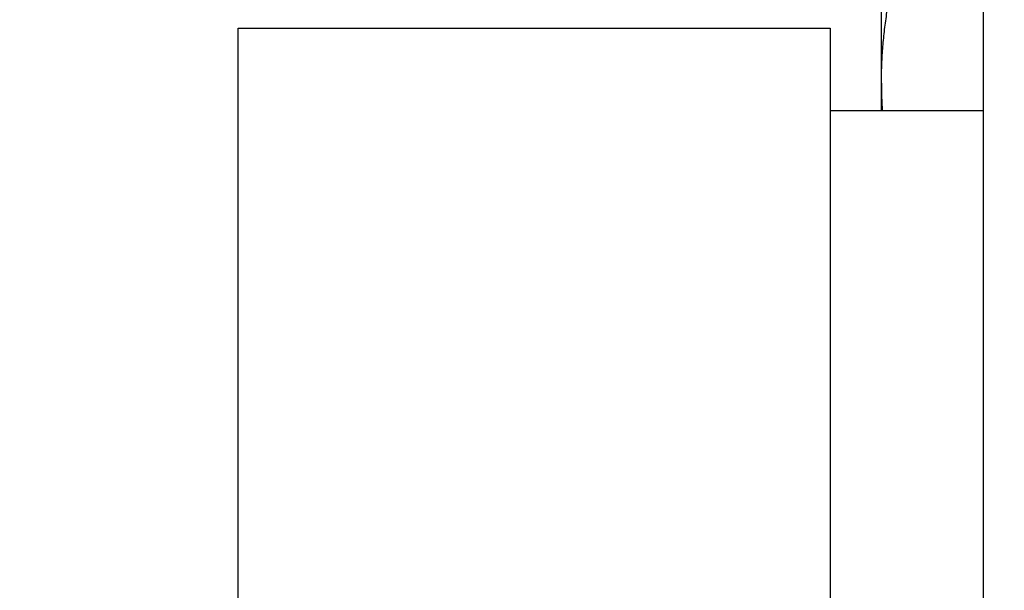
# Model space of a CAD drawing. Header units: inches. Extents: x 0.2 to 16.8, y 0.2 to 10.8.
# Tile 23 of 30: x 9.976 to 10.332, y 6.669 to 6.876. Entities that reach past the tile are written whole.
import ezdxf

# ---------------------------------------------------------------- set-up
doc = ezdxf.new("R2010")
doc.units = ezdxf.units.IN
doc.header["$LTSCALE"] = 0.935
doc.header["$MEASUREMENT"] = 0
doc.layers.get('0').update_dxf_attribs({"linetype": 'CONTINUOUS'})
doc.layers.add('DIMENSIONS', color=7, linetype='CONTINUOUS')
doc.styles.get("Standard").update_dxf_attribs({"font": 'txt', "width": 0.8})
doc.dimstyles.new('DIMSTYLE_1', dxfattribs={"dimtxt": 0.125, "dimasz": 0.18, "dimexe": 0.18, "dimexo": 0.0625, "dimgap": 0.09, "dimtad": 0, "dimtih": 1, "dimtoh": 1, "dimdec": 3, "dimzin": 4, "dimdsep": 46, "dimtxsty": 'STANDARD', "dimblk": '_FILLED', "dimblk1": '_FILLED', "dimblk2": '_FILLED', "dimcen": 0.09, "dimadec": 0, "dimazin": 0, "dimtp": 0.01, "dimtm": 0.01, "dimtfac": 1, "dimtdec": 3, "dimtofl": 0, "dimtmove": 0, "dimatfit": 3, "dimldrblk": '_FILLED', "dimfxl": 1, "dimtolj": 1, "dimtzin": 4, "dimarcsym": 0})

# ---------------------------------------------------------------- blocks, each defined once
blk = doc.blocks.new('*D35')
at = {"layer": 'DIMENSIONS', "color": 2, "linetype": 'CONTINUOUS'}
blk.add_line((9.2083754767, 6.0599823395), (9.2083754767, 8.593492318), dxfattribs=at)
at = {"layer": 'DIMENSIONS', "color": 2, "linetype": 'CONTINUOUS', "insert": (9.1458754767, 8.655992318), "char_height": 0.125, "width": 1.325, "attachment_point": 1, "rotation": 90, "line_spacing_factor": 0.9}
blk.add_mtext('1.231{\\Ftxt.shx;\\W1.000000;\\H0.125000; }[31.28]', dxfattribs=at)
blk = doc.blocks.new('_FILLED')
at = {"color": 0, "linetype": 'BYBLOCK'}
blk.add_solid([(0, 0), (-1, 0.1736111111), (-1, -0.1736111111)], dxfattribs=at)

msp = doc.modelspace()

# ---------------------------------------------------------------- linework, layer by layer
at = {"color": 7, "linetype": 'CONTINUOUS'}
for p, q in [((10.3248754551, 3.100992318), (10.3248754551, 8.145992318)), ((10.2878754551, 6.8424823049), (10.2878754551, 7.1734823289)), ((10.0548724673, 6.6224823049), (10.0548724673, 6.8724823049)), ((10.0548724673, 6.8724823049), (10.2693443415, 6.8724823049)), ((10.2693443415, 6.8724823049), (10.2693443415, 6.6224823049)), ((10.3248754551, 6.8424823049), (10.2693443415, 6.8424823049))]:
    msp.add_line(p, q, dxfattribs=at)
msp.add_arc((10.4495843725, 6.8525424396), 0.1617089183, 180.0058430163, 183.5667618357, dxfattribs=at)
msp.add_open_spline([(10.2878754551, 6.8525259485), (10.2878754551, 6.8546019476), (10.2879562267, 6.8587566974), (10.2883175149, 6.8649847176), (10.2889128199, 6.871207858), (10.2897325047, 6.8774239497), (10.2907641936, 6.8836315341), (10.292406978, 6.891913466), (10.293907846, 6.8980827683), (10.2950051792, 6.9021780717)], degree=3, knots=[0, 0, 0, 0, 0.1238041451, 0.247745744, 0.3719529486, 0.4965361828, 0.6215832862, 0.7471573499, 1, 1, 1, 1], dxfattribs=at)

# ---------------------------------------------------------------- dimensions: what is measured, and where the dimension line sits
at = {"layer": 'DIMENSIONS', "color": 2, "linetype": 'CONTINUOUS'}
dim = msp.add_ordinate_dim(feature_location=(9.2083754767, 6.0599823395), offset=(0, 2.533509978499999), dtype=1, origin=(10.4398754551, 5.9974823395), dimstyle='DIMSTYLE_1', dxfattribs=at)
dim.commit()
dim.dimension.update_dxf_attribs({"geometry": '*D35', "text_midpoint": (9.2083754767, 9.318492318)})

doc.saveas('drawing.dxf')
